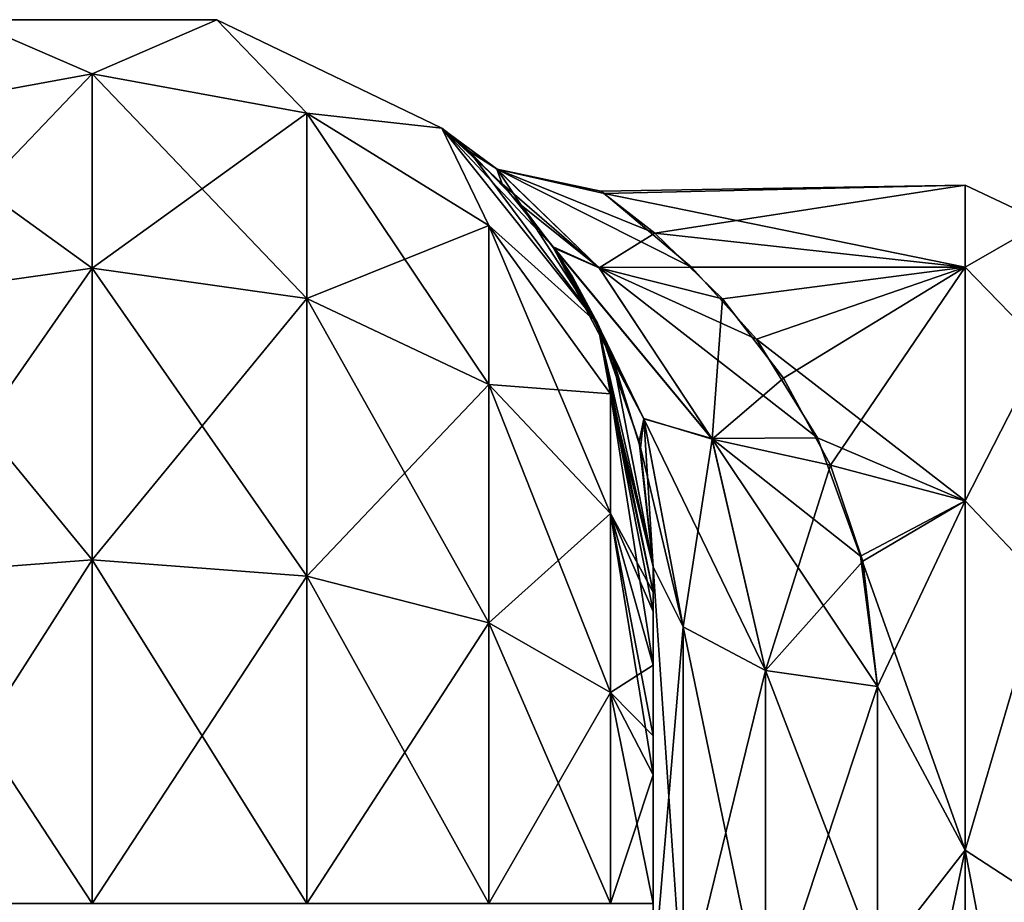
# Model space of a CAD drawing. Extents: x -23 to 470, y -1800 to 0.
# Tile 163 of 243: x 21 to 43, y -20 to 0. Entities that reach past the tile are written whole.
import ezdxf

# ---------------------------------------------------------------- set-up
doc = ezdxf.new("R2010")
doc.units = 0
doc.header["$LTSCALE"] = 61.050099
for name, color, linetype in [('541', 7, 'CONTINUOUS'), ('544', 7, 'CONTINUOUS'), ('560', 7, 'CONTINUOUS'), ('561', 7, 'CONTINUOUS'), ('562', 7, 'CONTINUOUS'), ('573', 7, 'CONTINUOUS'), ('574', 7, 'CONTINUOUS'), ('575', 7, 'CONTINUOUS'), ('578', 7, 'CONTINUOUS')]:
    doc.layers.add(name, color=color, linetype=linetype)

msp = doc.modelspace()

# ---------------------------------------------------------------- linework, layer by layer
at = {"layer": '541', "linetype": 'CONTINUOUS'}
for points in [[(35.55, -51.35, 41.002), (35.55, -52.917, 33.148), (35.55, -12.5, 54), (35.55, -51.35, 41.002)], [(35.55, -12.5, 54), (35.55, -52.917, 33.148), (35.55, -31.824, 28.742), (35.55, -12.5, 54)], [(35.55, -52.918, 48.856), (35.55, -51.35, 41.002), (35.55, -12.5, 54), (35.55, -52.918, 48.856)], [(35.55, -57.387, 55.523), (35.55, -52.918, 48.856), (35.55, -12.5, 54), (35.55, -57.387, 55.523)], [(35.55, -13.067, 56.86), (35.55, -57.387, 55.523), (35.55, -12.5, 54), (35.55, -13.067, 56.86)], [(35.55, -12.5, 24.51), (35.55, -12.5, 54), (35.55, -21.765, 28.319), (35.55, -12.5, 24.51)], [(35.55, -21.765, 28.319), (35.55, -12.5, 54), (35.55, -31.824, 28.742), (35.55, -21.765, 28.319)], [(35.55, -12.5, -54), (35.55, -12.5, -24.51), (35.55, -52.917, -48.852), (35.55, -12.5, -54)], [(35.55, -52.917, -48.852), (35.55, -12.5, -24.51), (35.55, -51.35, -40.998), (35.55, -52.917, -48.852)], [(35.55, -51.35, -40.998), (35.55, -12.5, -24.51), (35.55, -21.765, -28.319), (35.55, -51.35, -40.998)], [(35.55, -13.067, -56.86), (35.55, -12.5, -54), (35.55, -57.384, -55.52), (35.55, -13.067, -56.86)], [(35.55, -57.384, -55.52), (35.55, -12.5, -54), (35.55, -52.917, -48.852), (35.55, -57.384, -55.52)], [(35.55, -13.5, 57.734), (35.55, -57.387, 55.523), (35.55, -13.067, 56.86), (35.55, -13.5, 57.734)], [(35.55, -13.5, -57.734), (35.55, -13.067, -56.86), (35.55, -64.08, -59.965), (35.55, -13.5, -57.734)], [(35.55, -64.08, -59.965), (35.55, -13.067, -56.86), (35.55, -57.384, -55.52), (35.55, -64.08, -59.965)], [(35.55, -14.695, 59.301), (35.55, -57.387, 55.523), (35.55, -13.5, 57.734), (35.55, -14.695, 59.301)], [(35.55, -14.695, -59.301), (35.55, -13.5, -57.734), (35.55, -64.08, -59.965), (35.55, -14.695, -59.301)], [(35.55, -64.083, 59.966), (35.55, -57.387, 55.523), (35.55, -14.695, 59.301), (35.55, -64.083, 59.966)], [(35.55, -16.266, 60.5), (35.55, -64.083, 59.966), (35.55, -14.695, 59.301), (35.55, -16.266, 60.5)], [(35.55, -16.266, -60.5), (35.55, -14.695, -59.301), (35.55, -64.08, -59.965), (35.55, -16.266, -60.5)], [(35.55, -17.135, 60.931), (35.55, -64.083, 59.966), (35.55, -16.266, 60.5), (35.55, -17.135, 60.931)], [(35.55, -17.135, -60.931), (35.55, -16.266, -60.5), (35.55, -71.85, -61.5), (35.55, -17.135, -60.931)], [(35.55, -71.85, -61.5), (35.55, -16.266, -60.5), (35.55, -64.08, -59.965), (35.55, -71.85, -61.5)], [(35.55, -20, 61.5), (35.55, -64.083, 59.966), (35.55, -17.135, 60.931), (35.55, -20, 61.5)], [(35.55, -20, -61.5), (35.55, -17.135, -60.931), (35.55, -71.85, -61.5), (35.55, -20, -61.5)]]:
    msp.add_3dface(points, dxfattribs=at)
at = {"layer": '544', "linetype": 'CONTINUOUS'}
for points in [[(35.589, -5.07, 7.086), (42.5, -4, 0), (34.387, -4.136, 2.55), (35.589, -5.07, 7.086)], [(34.387, -4.136, 2.55), (42.5, -4, 0), (34.459, -4.186, -2.981), (34.387, -4.136, 2.55)], [(42.5, -4, 0), (42.5, -5.827, -9.184), (34.459, -4.186, -2.981), (42.5, -4, 0)], [(42.5, -5.827, 9.184), (42.5, -4, 0), (35.589, -5.07, 7.086), (42.5, -5.827, 9.184)], [(34.459, -4.186, -2.981), (42.5, -5.827, -9.184), (36.408, -5.824, -9.178), (34.459, -4.186, -2.981)], [(37.095, -6.535, 10.736), (42.5, -5.827, 9.184), (35.589, -5.07, 7.086), (37.095, -6.535, 10.736)], [(36.408, -5.824, -9.178), (42.5, -5.827, -9.184), (37.851, -7.432, -12.367), (36.408, -5.824, -9.178)], [(38.456, -8.302, 13.711), (42.5, -5.827, 9.184), (37.095, -6.535, 10.736), (38.456, -8.302, 13.711)], [(42.5, -5.827, -9.184), (42.5, -11.029, -16.971), (37.851, -7.432, -12.367), (42.5, -5.827, -9.184)], [(39.502, -10.235, 16.137), (42.5, -5.827, 9.184), (38.456, -8.302, 13.711), (39.502, -10.235, 16.137)], [(42.5, -11.029, 16.971), (42.5, -5.827, 9.184), (39.502, -10.235, 16.137), (42.5, -11.029, 16.971)], [(37.851, -7.432, -12.367), (42.5, -11.029, -16.971), (39.213, -9.628, -15.442), (37.851, -7.432, -12.367)], [(39.213, -9.628, -15.442), (42.5, -11.029, -16.971), (40.17, -12.263, -18.121), (39.213, -9.628, -15.442)], [(40.224, -12.373, 18.215), (42.5, -11.029, 16.971), (39.502, -10.235, 16.137), (40.224, -12.373, 18.215)], [(42.5, -11.029, -16.971), (42.5, -18.816, -22.173), (40.17, -12.263, -18.121), (42.5, -11.029, -16.971)], [(40.55, -15.172, 20.284), (42.5, -11.029, 16.971), (40.224, -12.373, 18.215), (40.55, -15.172, 20.284)], [(42.5, -18.816, 22.173), (42.5, -11.029, 16.971), (40.55, -15.172, 20.284), (42.5, -18.816, 22.173)], [(40.17, -12.263, -18.121), (42.5, -18.816, -22.173), (40.55, -15.172, -20.284), (40.17, -12.263, -18.121)], [(40.55, -15.172, -20.284), (42.5, -18.816, -22.173), (40.55, -21.323, -23.052), (40.55, -15.172, -20.284)], [(40.55, -21.323, 23.052), (42.5, -18.816, 22.173), (40.55, -15.172, 20.284), (40.55, -21.323, 23.052)], [(42.5, -18.816, -22.173), (42.5, -28, -24), (40.55, -21.323, -23.052), (42.5, -18.816, -22.173)], [(42.5, -28, 24), (42.5, -18.816, 22.173), (40.55, -28, 24), (42.5, -28, 24)], [(40.55, -28, 24), (42.5, -18.816, 22.173), (40.55, -21.323, 23.052), (40.55, -28, 24)]]:
    msp.add_3dface(points, dxfattribs=at)
at = {"layer": '560', "linetype": 'CONTINUOUS'}
for points in [[(18.266, -2.396, -61.276), (20.268, -0.313, -54), (23.05, -1.516, -61.639), (18.266, -2.396, -61.276)], [(20.268, -0.313, -54), (25.832, -0.313, -54), (23.05, -1.516, -61.639), (20.268, -0.313, -54)], [(23.05, -1.516, -61.639), (25.832, -0.313, -54), (27.834, -2.396, -61.276), (23.05, -1.516, -61.639)], [(25.832, -0.313, -54), (30.844, -2.727, -54), (27.834, -2.396, -61.276), (25.832, -0.313, -54)], [(18.266, -2.396, -61.276), (23.05, -1.516, -61.639), (18.266, -6.525, -67.464), (18.266, -2.396, -61.276)], [(23.05, -1.516, -61.639), (23.05, -5.852, -68.137), (18.266, -6.525, -67.464), (23.05, -1.516, -61.639)], [(23.05, -1.516, -61.639), (27.834, -2.396, -61.276), (23.05, -5.852, -68.137), (23.05, -1.516, -61.639)], [(27.834, -2.396, -61.276), (27.834, -6.525, -67.464), (23.05, -5.852, -68.137), (27.834, -2.396, -61.276)], [(27.834, -2.396, -61.276), (30.844, -2.727, -54), (31.889, -4.9, -60.241), (27.834, -2.396, -61.276)], [(27.834, -2.396, -61.276), (31.889, -4.9, -60.241), (27.834, -6.525, -67.464), (27.834, -2.396, -61.276)], [(30.844, -2.727, -54), (34.312, -7.076, -54), (31.889, -4.9, -60.241), (30.844, -2.727, -54)], [(31.889, -4.9, -60.241), (31.889, -8.442, -65.549), (27.834, -6.525, -67.464), (31.889, -4.9, -60.241)], [(31.889, -4.9, -60.241), (34.312, -7.076, -54), (34.598, -8.648, -58.692), (31.889, -4.9, -60.241)], [(31.889, -4.9, -60.241), (34.598, -8.648, -58.692), (31.889, -8.442, -65.549), (31.889, -4.9, -60.241)], [(23.05, -12.346, -72.478), (18.266, -12.71, -71.599), (23.05, -5.852, -68.137), (23.05, -12.346, -72.478)], [(23.05, -5.852, -68.137), (18.266, -12.71, -71.599), (18.266, -6.525, -67.464), (23.05, -5.852, -68.137)], [(27.834, -6.525, -67.464), (23.05, -12.346, -72.478), (23.05, -5.852, -68.137), (27.834, -6.525, -67.464)], [(27.834, -12.71, -71.599), (23.05, -12.346, -72.478), (27.834, -6.525, -67.464), (27.834, -12.71, -71.599)], [(31.889, -8.442, -65.549), (27.834, -12.71, -71.599), (27.834, -6.525, -67.464), (31.889, -8.442, -65.549)], [(34.312, -7.076, -54), (35.55, -12.5, -54), (34.598, -8.648, -58.692), (34.312, -7.076, -54)], [(31.889, -13.747, -69.095), (27.834, -12.71, -71.599), (31.889, -8.442, -65.549), (31.889, -13.747, -69.095)], [(34.598, -8.648, -58.692), (34.598, -11.311, -62.682), (31.889, -8.442, -65.549), (34.598, -8.648, -58.692)], [(34.598, -11.311, -62.682), (31.889, -13.747, -69.095), (31.889, -8.442, -65.549), (34.598, -11.311, -62.682)], [(35.55, -12.5, -54), (35.55, -13.067, -56.86), (34.598, -8.648, -58.692), (35.55, -12.5, -54)], [(34.598, -8.648, -58.692), (35.55, -13.067, -56.86), (34.598, -11.311, -62.682), (34.598, -8.648, -58.692)], [(34.598, -15.299, -65.349), (31.889, -13.747, -69.095), (34.598, -11.311, -62.682), (34.598, -15.299, -65.349)], [(35.55, -13.067, -56.86), (35.55, -13.5, -57.734), (34.598, -11.311, -62.682), (35.55, -13.067, -56.86)], [(35.55, -13.5, -57.734), (35.55, -14.695, -59.301), (34.598, -11.311, -62.682), (35.55, -13.5, -57.734)], [(35.55, -14.695, -59.301), (34.598, -15.299, -65.349), (34.598, -11.311, -62.682), (35.55, -14.695, -59.301)], [(23.05, -20, -74), (18.16, -20, -73.046), (23.05, -12.346, -72.478), (23.05, -20, -74)], [(23.05, -12.346, -72.478), (18.16, -20, -73.046), (18.266, -12.71, -71.599), (23.05, -12.346, -72.478)], [(27.834, -12.71, -71.599), (23.05, -20, -74), (23.05, -12.346, -72.478), (27.834, -12.71, -71.599)], [(27.834, -20, -73.048), (23.05, -20, -74), (27.834, -12.71, -71.599), (27.834, -20, -73.048)], [(31.889, -13.747, -69.095), (27.834, -20, -73.048), (27.834, -12.71, -71.599), (31.889, -13.747, -69.095)], [(31.889, -20, -70.339), (27.834, -20, -73.048), (31.889, -13.747, -69.095), (31.889, -20, -70.339)], [(34.598, -15.299, -65.349), (31.889, -20, -70.339), (31.889, -13.747, -69.095), (34.598, -15.299, -65.349)], [(35.55, -14.695, -59.301), (35.55, -16.266, -60.5), (34.598, -15.299, -65.349), (35.55, -14.695, -59.301)], [(34.598, -20, -66.284), (31.889, -20, -70.339), (34.598, -15.299, -65.349), (34.598, -20, -66.284)], [(35.55, -16.266, -60.5), (35.55, -17.135, -60.931), (34.598, -15.299, -65.349), (35.55, -16.266, -60.5)], [(35.55, -17.135, -60.931), (34.598, -20, -66.284), (34.598, -15.299, -65.349), (35.55, -17.135, -60.931)], [(35.55, -17.135, -60.931), (35.55, -20, -61.5), (34.598, -20, -66.284), (35.55, -17.135, -60.931)]]:
    msp.add_3dface(points, dxfattribs=at)
at = {"layer": '561', "linetype": 'CONTINUOUS'}
for points in [[(20.268, -0.313, 54), (25.832, -0.313, 54), (20.268, -0.313, -54), (20.268, -0.313, 54)], [(25.832, -0.313, 54), (25.832, -0.313, -54), (20.268, -0.313, -54), (25.832, -0.313, 54)], [(25.832, -0.313, 54), (30.844, -2.727, 54), (25.832, -0.313, -54), (25.832, -0.313, 54)], [(30.844, -2.727, 54), (30.844, -2.727, -54), (25.832, -0.313, -54), (30.844, -2.727, 54)], [(30.844, -2.727, 54), (34.312, -7.076, 54), (31.46, -3.253, 5.67), (30.844, -2.727, 54)], [(30.844, -2.727, -54), (30.844, -2.727, 54), (31.034, -2.882, -1.254), (30.844, -2.727, -54)], [(31.034, -2.882, -1.254), (30.844, -2.727, 54), (31.46, -3.253, 5.67), (31.034, -2.882, -1.254)], [(34.312, -7.076, -54), (30.844, -2.727, -54), (33.32, -5.374, -13.858), (34.312, -7.076, -54)], [(33.32, -5.374, -13.858), (30.844, -2.727, -54), (32.189, -3.972, -9.386), (33.32, -5.374, -13.858)], [(32.189, -3.972, -9.386), (30.844, -2.727, -54), (31.034, -2.882, -1.254), (32.189, -3.972, -9.386)], [(31.46, -3.253, 5.67), (34.312, -7.076, 54), (32.607, -4.443, 11.124), (31.46, -3.253, 5.67)], [(32.607, -4.443, 11.124), (34.312, -7.076, 54), (33.333, -5.393, 13.903), (32.607, -4.443, 11.124)], [(34.394, -7.249, -17.845), (34.312, -7.076, -54), (33.32, -5.374, -13.858), (34.394, -7.249, -17.845)], [(33.333, -5.393, 13.903), (34.312, -7.076, 54), (33.751, -6.04, 15.448), (33.333, -5.393, 13.903)], [(33.751, -6.04, 15.448), (34.312, -7.076, 54), (34.656, -7.858, 18.895), (33.751, -6.04, 15.448)], [(34.312, -7.076, 54), (35.55, -12.5, 54), (34.656, -7.858, 18.895), (34.312, -7.076, 54)], [(35.55, -12.5, -24.51), (35.55, -12.5, -54), (34.312, -7.076, -54), (35.55, -12.5, -24.51)], [(35.55, -12.5, -24.51), (34.312, -7.076, -54), (35.237, -9.721, -21.564), (35.55, -12.5, -24.51)], [(35.237, -9.721, -21.564), (34.312, -7.076, -54), (34.394, -7.249, -17.845), (35.237, -9.721, -21.564)], [(34.656, -7.858, 18.895), (35.55, -12.5, 54), (35.268, -9.86, 21.74), (34.656, -7.858, 18.895)], [(35.55, -12.5, 54), (35.55, -12.5, 24.51), (35.268, -9.86, 21.74), (35.55, -12.5, 54)]]:
    msp.add_3dface(points, dxfattribs=at)
at = {"layer": '562', "linetype": 'CONTINUOUS'}
for points in [[(23.05, -1.516, 61.639), (20.268, -0.313, 54), (18.266, -2.396, 61.276), (23.05, -1.516, 61.639)], [(25.832, -0.313, 54), (20.268, -0.313, 54), (23.05, -1.516, 61.639), (25.832, -0.313, 54)], [(27.834, -2.396, 61.276), (25.832, -0.313, 54), (23.05, -1.516, 61.639), (27.834, -2.396, 61.276)], [(30.844, -2.727, 54), (25.832, -0.313, 54), (27.834, -2.396, 61.276), (30.844, -2.727, 54)], [(23.05, -1.516, 61.639), (18.266, -2.396, 61.276), (23.05, -5.852, 68.137), (23.05, -1.516, 61.639)], [(27.834, -2.396, 61.276), (23.05, -1.516, 61.639), (27.834, -6.525, 67.464), (27.834, -2.396, 61.276)], [(27.834, -6.525, 67.464), (23.05, -1.516, 61.639), (23.05, -5.852, 68.137), (27.834, -6.525, 67.464)], [(23.05, -5.852, 68.137), (18.266, -2.396, 61.276), (18.266, -6.525, 67.464), (23.05, -5.852, 68.137)], [(31.889, -4.9, 60.241), (30.844, -2.727, 54), (27.834, -2.396, 61.276), (31.889, -4.9, 60.241)], [(31.889, -4.9, 60.241), (27.834, -2.396, 61.276), (31.889, -8.442, 65.549), (31.889, -4.9, 60.241)], [(31.889, -8.442, 65.549), (27.834, -2.396, 61.276), (27.834, -6.525, 67.464), (31.889, -8.442, 65.549)], [(34.312, -7.076, 54), (30.844, -2.727, 54), (31.889, -4.9, 60.241), (34.312, -7.076, 54)], [(34.598, -8.648, 58.692), (34.312, -7.076, 54), (31.889, -4.9, 60.241), (34.598, -8.648, 58.692)], [(34.598, -8.648, 58.692), (31.889, -4.9, 60.241), (34.598, -11.311, 62.682), (34.598, -8.648, 58.692)], [(34.598, -11.311, 62.682), (31.889, -4.9, 60.241), (31.889, -8.442, 65.549), (34.598, -11.311, 62.682)], [(23.05, -12.346, 72.478), (23.05, -5.852, 68.137), (18.266, -6.525, 67.464), (23.05, -12.346, 72.478)], [(23.05, -12.346, 72.478), (27.834, -12.71, 71.599), (23.05, -5.852, 68.137), (23.05, -12.346, 72.478)], [(27.834, -12.71, 71.599), (27.834, -6.525, 67.464), (23.05, -5.852, 68.137), (27.834, -12.71, 71.599)], [(18.266, -12.71, 71.599), (23.05, -12.346, 72.478), (18.266, -6.525, 67.464), (18.266, -12.71, 71.599)], [(27.834, -12.71, 71.599), (31.889, -13.747, 69.095), (27.834, -6.525, 67.464), (27.834, -12.71, 71.599)], [(31.889, -13.747, 69.095), (31.889, -8.442, 65.549), (27.834, -6.525, 67.464), (31.889, -13.747, 69.095)], [(35.55, -13.067, 56.86), (35.55, -12.5, 54), (34.312, -7.076, 54), (35.55, -13.067, 56.86)], [(35.55, -13.067, 56.86), (34.312, -7.076, 54), (34.598, -8.648, 58.692), (35.55, -13.067, 56.86)], [(31.889, -13.747, 69.095), (34.598, -15.299, 65.349), (31.889, -8.442, 65.549), (31.889, -13.747, 69.095)], [(34.598, -15.299, 65.349), (34.598, -11.311, 62.682), (31.889, -8.442, 65.549), (34.598, -15.299, 65.349)], [(35.55, -14.695, 59.301), (35.55, -13.5, 57.734), (34.598, -8.648, 58.692), (35.55, -14.695, 59.301)], [(35.55, -14.695, 59.301), (34.598, -8.648, 58.692), (34.598, -11.311, 62.682), (35.55, -14.695, 59.301)], [(35.55, -13.5, 57.734), (35.55, -13.067, 56.86), (34.598, -8.648, 58.692), (35.55, -13.5, 57.734)], [(35.55, -17.135, 60.931), (35.55, -16.266, 60.5), (34.598, -11.311, 62.682), (35.55, -17.135, 60.931)], [(34.598, -15.299, 65.349), (35.55, -17.135, 60.931), (34.598, -11.311, 62.682), (34.598, -15.299, 65.349)], [(35.55, -16.266, 60.5), (35.55, -14.695, 59.301), (34.598, -11.311, 62.682), (35.55, -16.266, 60.5)], [(18.266, -12.71, 71.599), (23.05, -20, 74), (23.05, -12.346, 72.478), (18.266, -12.71, 71.599)], [(23.05, -20, 74), (27.834, -20, 73.048), (23.05, -12.346, 72.478), (23.05, -20, 74)], [(23.05, -12.346, 72.478), (27.834, -20, 73.048), (27.834, -12.71, 71.599), (23.05, -12.346, 72.478)], [(18.16, -20, 73.046), (23.05, -20, 74), (18.266, -12.71, 71.599), (18.16, -20, 73.046)], [(27.834, -20, 73.048), (31.889, -20, 70.339), (27.834, -12.71, 71.599), (27.834, -20, 73.048)], [(27.834, -12.71, 71.599), (31.889, -20, 70.339), (31.889, -13.747, 69.095), (27.834, -12.71, 71.599)], [(31.889, -20, 70.339), (34.598, -20, 66.284), (31.889, -13.747, 69.095), (31.889, -20, 70.339)], [(31.889, -13.747, 69.095), (34.598, -20, 66.284), (34.598, -15.299, 65.349), (31.889, -13.747, 69.095)], [(35.55, -20, 61.5), (35.55, -17.135, 60.931), (34.598, -15.299, 65.349), (35.55, -20, 61.5)], [(34.598, -20, 66.284), (35.55, -20, 61.5), (34.598, -15.299, 65.349), (34.598, -20, 66.284)]]:
    msp.add_3dface(points, dxfattribs=at)
at = {"layer": '573', "linetype": 'CONTINUOUS'}
for points in [[(32.189, -3.972, -9.386), (31.034, -2.882, -1.254), (32.07, -3.64, -3.911), (32.189, -3.972, -9.386)], [(31.034, -2.882, -1.254), (31.46, -3.253, 5.67), (32.077, -3.646, 3.95), (31.034, -2.882, -1.254)], [(32.07, -3.64, -3.911), (31.034, -2.882, -1.254), (32.077, -3.646, 3.95), (32.07, -3.64, -3.911)], [(31.46, -3.253, 5.67), (32.607, -4.443, 11.124), (32.077, -3.646, 3.95), (31.46, -3.253, 5.67)], [(34.459, -4.186, -2.981), (36.408, -5.824, -9.178), (32.07, -3.64, -3.911), (34.459, -4.186, -2.981)], [(34.459, -4.186, -2.981), (32.07, -3.64, -3.911), (32.077, -3.646, 3.95), (34.459, -4.186, -2.981)], [(36.408, -5.824, -9.178), (34.338, -5.832, -10.851), (32.07, -3.64, -3.911), (36.408, -5.824, -9.178)], [(34.338, -5.832, -10.851), (32.189, -3.972, -9.386), (32.07, -3.64, -3.911), (34.338, -5.832, -10.851)], [(35.589, -5.07, 7.086), (34.387, -4.136, 2.55), (32.077, -3.646, 3.95), (35.589, -5.07, 7.086)], [(35.589, -5.07, 7.086), (32.077, -3.646, 3.95), (34.349, -5.845, 10.876), (35.589, -5.07, 7.086)], [(34.387, -4.136, 2.55), (34.459, -4.186, -2.981), (32.077, -3.646, 3.95), (34.387, -4.136, 2.55)], [(32.077, -3.646, 3.95), (32.607, -4.443, 11.124), (34.349, -5.845, 10.876), (32.077, -3.646, 3.95)], [(33.32, -5.374, -13.858), (32.189, -3.972, -9.386), (34.338, -5.832, -10.851), (33.32, -5.374, -13.858)], [(32.607, -4.443, 11.124), (33.333, -5.393, 13.903), (34.349, -5.845, 10.876), (32.607, -4.443, 11.124)], [(37.095, -6.535, 10.736), (35.589, -5.07, 7.086), (34.349, -5.845, 10.876), (37.095, -6.535, 10.736)], [(34.394, -7.249, -17.845), (33.32, -5.374, -13.858), (35.345, -9.206, -18.711), (34.394, -7.249, -17.845)], [(35.345, -9.206, -18.711), (33.32, -5.374, -13.858), (36.857, -9.642, -16.492), (35.345, -9.206, -18.711)], [(36.857, -9.642, -16.492), (33.32, -5.374, -13.858), (34.338, -5.832, -10.851), (36.857, -9.642, -16.492)], [(33.333, -5.393, 13.903), (33.751, -6.04, 15.448), (35.342, -9.199, 18.703), (33.333, -5.393, 13.903)], [(34.349, -5.845, 10.876), (33.333, -5.393, 13.903), (36.862, -9.656, 16.505), (34.349, -5.845, 10.876)], [(36.862, -9.656, 16.505), (33.333, -5.393, 13.903), (35.342, -9.199, 18.703), (36.862, -9.656, 16.505)], [(36.408, -5.824, -9.178), (37.851, -7.432, -12.367), (34.338, -5.832, -10.851), (36.408, -5.824, -9.178)], [(37.851, -7.432, -12.367), (39.213, -9.628, -15.442), (34.338, -5.832, -10.851), (37.851, -7.432, -12.367)], [(39.213, -9.628, -15.442), (36.857, -9.642, -16.492), (34.338, -5.832, -10.851), (39.213, -9.628, -15.442)], [(37.095, -6.535, 10.736), (34.349, -5.845, 10.876), (36.862, -9.656, 16.505), (37.095, -6.535, 10.736)], [(33.751, -6.04, 15.448), (34.656, -7.858, 18.895), (35.342, -9.199, 18.703), (33.751, -6.04, 15.448)], [(38.456, -8.302, 13.711), (37.095, -6.535, 10.736), (36.862, -9.656, 16.505), (38.456, -8.302, 13.711)], [(35.237, -9.721, -21.564), (34.394, -7.249, -17.845), (35.345, -9.206, -18.711), (35.237, -9.721, -21.564)], [(34.656, -7.858, 18.895), (35.268, -9.86, 21.74), (35.342, -9.199, 18.703), (34.656, -7.858, 18.895)], [(39.502, -10.235, 16.137), (38.456, -8.302, 13.711), (36.862, -9.656, 16.505), (39.502, -10.235, 16.137)], [(36.22, -13.836, -22.397), (35.237, -9.721, -21.564), (35.345, -9.206, -18.711), (36.22, -13.836, -22.397)], [(35.268, -9.86, 21.74), (35.55, -12.5, 24.51), (35.342, -9.199, 18.703), (35.268, -9.86, 21.74)], [(35.55, -12.5, 24.51), (36.22, -13.836, 22.397), (35.342, -9.199, 18.703), (35.55, -12.5, 24.51)], [(36.22, -13.836, 22.397), (36.862, -9.656, 16.505), (35.342, -9.199, 18.703), (36.22, -13.836, 22.397)], [(38.052, -14.815, -20.849), (36.22, -13.836, -22.397), (35.345, -9.206, -18.711), (38.052, -14.815, -20.849)], [(38.052, -14.815, -20.849), (35.345, -9.206, -18.711), (36.857, -9.642, -16.492), (38.052, -14.815, -20.849)], [(39.213, -9.628, -15.442), (40.17, -12.263, -18.121), (36.857, -9.642, -16.492), (39.213, -9.628, -15.442)], [(40.17, -12.263, -18.121), (40.55, -15.172, -20.284), (36.857, -9.642, -16.492), (40.17, -12.263, -18.121)], [(40.55, -15.172, -20.284), (38.052, -14.815, -20.849), (36.857, -9.642, -16.492), (40.55, -15.172, -20.284)], [(35.55, -12.5, -24.51), (35.237, -9.721, -21.564), (36.22, -13.836, -22.397), (35.55, -12.5, -24.51)], [(36.22, -13.836, 22.397), (38.052, -14.815, 20.849), (36.862, -9.656, 16.505), (36.22, -13.836, 22.397)], [(38.052, -14.815, 20.849), (39.502, -10.235, 16.137), (36.862, -9.656, 16.505), (38.052, -14.815, 20.849)], [(40.224, -12.373, 18.215), (39.502, -10.235, 16.137), (38.052, -14.815, 20.849), (40.224, -12.373, 18.215)], [(40.55, -15.172, 20.284), (40.224, -12.373, 18.215), (38.052, -14.815, 20.849), (40.55, -15.172, 20.284)]]:
    msp.add_3dface(points, dxfattribs=at)
at = {"layer": '574', "linetype": 'CONTINUOUS'}
for points in [[(35.55, -21.765, -28.319), (35.55, -12.5, -24.51), (36.22, -22.301, -25.88), (35.55, -21.765, -28.319)], [(36.22, -22.301, -25.88), (35.55, -12.5, -24.51), (36.22, -13.836, -22.397), (36.22, -22.301, -25.88)], [(36.22, -22.301, -25.88), (36.22, -13.836, -22.397), (38.052, -22.695, -24.092), (36.22, -22.301, -25.88)], [(38.052, -22.695, -24.092), (36.22, -13.836, -22.397), (38.052, -14.815, -20.849), (38.052, -22.695, -24.092)], [(40.55, -15.172, -20.284), (40.55, -21.323, -23.052), (38.052, -14.815, -20.849), (40.55, -15.172, -20.284)], [(40.55, -21.323, -23.052), (38.052, -22.695, -24.092), (38.052, -14.815, -20.849), (40.55, -21.323, -23.052)]]:
    msp.add_3dface(points, dxfattribs=at)
at = {"layer": '575', "linetype": 'CONTINUOUS'}
for points in [[(35.55, -12.5, 24.51), (35.55, -21.765, 28.319), (36.22, -13.836, 22.397), (35.55, -12.5, 24.51)], [(36.22, -13.836, 22.397), (35.55, -21.765, 28.319), (36.22, -22.301, 25.88), (36.22, -13.836, 22.397)], [(36.22, -13.836, 22.397), (36.22, -22.301, 25.88), (38.052, -14.815, 20.849), (36.22, -13.836, 22.397)], [(38.052, -14.815, 20.849), (36.22, -22.301, 25.88), (38.052, -22.695, 24.092), (38.052, -14.815, 20.849)], [(40.55, -15.172, 20.284), (38.052, -14.815, 20.849), (38.052, -22.695, 24.092), (40.55, -15.172, 20.284)], [(40.55, -21.323, 23.052), (40.55, -15.172, 20.284), (38.052, -22.695, 24.092), (40.55, -21.323, 23.052)]]:
    msp.add_3dface(points, dxfattribs=at)
at = {"layer": '578', "linetype": 'CONTINUOUS'}
for points in [[(42.5, -5.827, -9.184), (42.5, -4, 0), (44.25, -4.826, -4.086), (42.5, -5.827, -9.184)], [(42.5, -4, 0), (42.5, -5.827, 9.184), (44.25, -4.826, 4.086), (42.5, -4, 0)], [(42.5, -4, 0), (44.25, -4.826, 4.086), (44.25, -4.826, -4.086), (42.5, -4, 0)], [(42.5, -5.827, -9.184), (44.25, -4.826, -4.086), (44.25, -7.621, -11.766), (42.5, -5.827, -9.184)], [(42.5, -5.827, 9.184), (44.25, -7.621, 11.766), (44.25, -4.826, 4.086), (42.5, -5.827, 9.184)], [(42.5, -11.029, -16.971), (42.5, -5.827, -9.184), (44.25, -7.621, -11.766), (42.5, -11.029, -16.971)], [(42.5, -5.827, 9.184), (42.5, -11.029, 16.971), (44.25, -7.621, 11.766), (42.5, -5.827, 9.184)], [(42.5, -11.029, -16.971), (44.25, -7.621, -11.766), (44.25, -12.875, -18.026), (42.5, -11.029, -16.971)], [(42.5, -11.029, 16.971), (44.25, -12.875, 18.026), (44.25, -7.621, 11.766), (42.5, -11.029, 16.971)], [(42.5, -18.816, -22.173), (42.5, -11.029, -16.971), (44.25, -12.875, -18.026), (42.5, -18.816, -22.173)], [(42.5, -11.029, 16.971), (42.5, -18.816, 22.173), (44.25, -12.875, 18.026), (42.5, -11.029, 16.971)], [(42.5, -18.816, -22.173), (44.25, -12.875, -18.026), (44.25, -19.952, -22.112), (42.5, -18.816, -22.173)], [(42.5, -18.816, 22.173), (44.25, -19.952, 22.112), (44.25, -12.875, 18.026), (42.5, -18.816, 22.173)], [(42.5, -28, -24), (42.5, -18.816, -22.173), (44.25, -28, -23.531), (42.5, -28, -24)], [(44.25, -28, -23.531), (42.5, -18.816, -22.173), (44.25, -19.952, -22.112), (44.25, -28, -23.531)], [(42.5, -18.816, 22.173), (42.5, -28, 24), (44.25, -19.952, 22.112), (42.5, -18.816, 22.173)], [(42.5, -28, 24), (44.25, -28, 23.531), (44.25, -19.952, 22.112), (42.5, -28, 24)]]:
    msp.add_3dface(points, dxfattribs=at)

doc.saveas('drawing.dxf')
